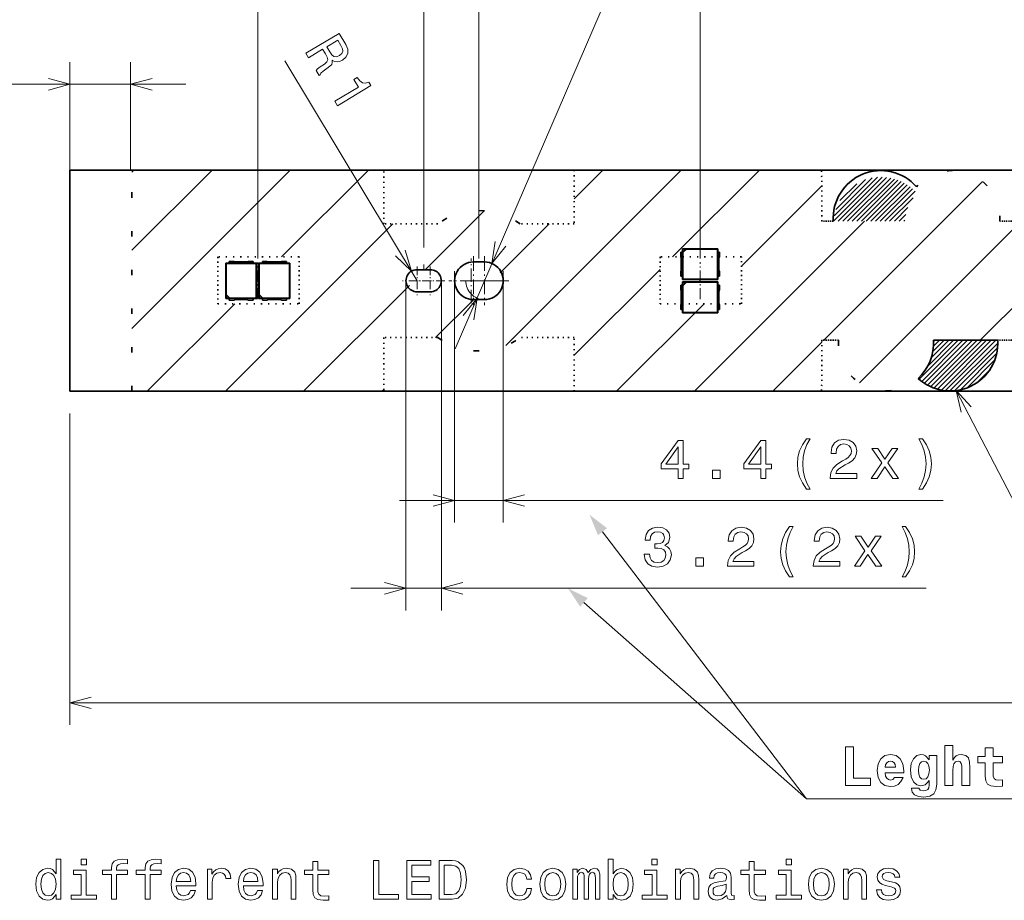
# Model space of a CAD drawing. Extents: x 0 to 420, y 0 to 297.
# Tile 3 of 23: x 59 to 148, y 154 to 233. Entities that reach past the tile are written whole.
import ezdxf

# ---------------------------------------------------------------- set-up
doc = ezdxf.new("R2010")
doc.units = 0
doc.linetypes.add('DASHDOT', pattern=[18.5, 12, -3, 0.5, -3])
doc.linetypes.add('DOT', pattern=[3.5, 0.5, -3])

msp = doc.modelspace()

# ---------------------------------------------------------------- linework, layer by layer
at = {"color": 7, "lineweight": 13}
for p, q in [((80.813995, 211.739853), (80.81356, 257.569885)), ((100.813995, 211.739853), (100.81356, 257.570068)), ((120.813995, 211.739853), (120.813553, 257.570251)), ((98.658066, 203.58876), (118.279076, 249.030518)), ((95.819298, 212.739792), (95.818985, 245.09967)), ((63.814011, 219.739853), (63.814011, 229.507462)), ((69.314011, 219.739853), (69.314011, 229.507462)), ((95.214012, 209.739853), (83.250565, 229.61676)), ((36.160847, 227.507462), (74.314011, 227.507462)), ((92.202179, 219.739853), (69.425842, 219.739853)), ((69.425842, 205.422745), (83.742943, 219.739853)), ((69.425842, 212.49382), (76.671875, 219.739853)), ((69.425842, 219.56488), (69.600807, 219.739853)), ((82.964523, 211.890366), (90.814011, 219.739853)), ((103.235229, 203.876801), (119.098282, 219.739853)), ((131.802185, 219.739853), (109.425842, 219.739853)), ((109.425842, 217.138474), (112.027214, 219.739853)), ((118.319862, 211.890366), (126.16935, 219.739853)), ((132.862946, 215.119736), (136.847122, 219.103912)), ((133.287201, 215.119736), (137.27829, 219.110809)), ((133.711472, 215.119736), (137.674744, 219.083008)), ((135.220215, 200.506454), (154.453613, 219.739853)), ((146.13916, 204.354324), (161.524689, 219.739853)), ((124.546906, 211.046341), (131.812592, 218.312027)), ((132.00267, 204.35997), (146.351761, 218.709061)), ((132.928757, 215.609802), (136.358154, 219.039215)), ((133.08078, 216.186096), (135.780487, 218.885818)), ((133.458771, 216.988358), (134.977661, 218.507233)), ((134.135727, 215.119736), (138.046707, 219.030716)), ((134.559998, 215.119736), (138.382568, 218.942307)), ((134.984253, 215.119736), (138.701828, 218.837296)), ((135.408524, 215.119736), (139.003235, 218.714447)), ((135.832794, 215.119736), (139.281342, 218.568283)), ((136.25705, 215.119736), (139.551895, 218.414581)), ((136.68132, 215.119736), (139.795181, 218.233597)), ((137.105576, 215.119736), (140.034393, 218.048553)), ((137.529846, 215.119736), (140.248535, 217.838425)), ((137.954102, 215.119736), (140.084137, 217.249771)), ((95.956146, 210.739853), (101.281647, 216.065353)), ((138.378372, 215.119736), (139.60936, 216.350723)), ((138.802643, 215.119736), (139.422852, 215.739944)), ((77.885078, 199.739853), (93.022911, 214.877686)), ((102.745087, 210.457718), (107.165047, 214.877686)), ((120.311485, 199.739853), (135.69136, 215.119736)), ((139.226898, 215.119736), (139.337814, 215.230652)), ((95.819313, 210.739792), (95.819313, 211.207642)), ((95.624619, 210.739792), (96.014008, 210.739792)), ((98.614014, 210.616821), (98.614014, 187.870651)), ((103.014008, 210.616821), (103.014008, 187.870651)), ((109.425842, 202.996338), (117.186615, 210.757126)), ((84.956146, 199.739853), (94.521088, 209.304794)), ((94.214012, 209.739853), (94.214012, 179.927338)), ((97.414009, 209.739853), (97.414009, 179.927338)), ((95.614014, 208.739853), (96.01297, 208.739853)), ((70.814011, 199.739853), (78.739471, 207.665314)), ((96.889381, 204.60202), (100.334999, 208.047638)), ((113.240417, 199.739853), (121.165878, 207.665314)), ((127.382553, 199.739853), (131.834656, 204.191956)), ((140.631577, 200.82663), (144.159271, 204.354324)), ((140.866699, 200.637512), (144.583527, 204.354324)), ((141.118484, 200.465012), (145.007797, 204.354324)), ((141.366852, 201.98616), (143.735001, 204.354324)), ((141.382568, 200.304825), (145.432068, 204.354324)), ((141.669403, 200.167404), (145.856323, 204.354324)), ((141.691849, 202.735443), (143.31073, 204.354324)), ((141.839966, 203.307831), (142.886475, 204.354324)), ((141.900482, 203.792603), (142.462219, 204.354324)), ((141.906082, 204.222458), (142.037949, 204.354324)), ((141.964371, 200.038101), (146.280579, 204.354324)), ((142.292709, 199.942184), (146.704849, 204.354324)), ((142.634537, 199.859741), (147.12912, 204.354324)), ((143.003479, 199.804428), (147.553375, 204.354324)), ((143.410858, 199.787537), (147.725281, 204.101959)), ((143.855362, 199.807785), (147.707642, 203.660065)), ((144.358063, 199.886215), (147.631287, 203.159454)), ((144.965912, 200.069794), (147.446777, 202.550659)), ((145.837494, 200.51712), (147.004578, 201.684204)), ((69.425842, 199.739853), (92.202179, 199.739853)), ((92.027214, 199.739853), (92.202179, 199.914825)), ((109.425842, 199.739853), (131.802124, 199.739853)), ((63.814011, 197.739853), (63.814011, 169.570404)), ((93.614014, 189.870651), (142.791809, 189.870651)), ((89.214012, 181.927338), (141.269806, 181.927338)), ((63.814011, 171.570404), (337.814026, 171.570404))]:
    msp.add_line(p, q, dxfattribs=at)
at = {"color": 7, "linetype": 'DOT', "lineweight": 13, "ltscale": 0.1375}
for p, q in [((69.314011, 219.739853), (63.814011, 219.739853)), ((63.814011, 199.739853), (69.314011, 199.739853))]:
    msp.add_line(p, q, dxfattribs=at)
at = {"color": 7, "linetype": 'DOT', "lineweight": 13}
msp.add_line((63.814011, 219.739853), (63.814011, 199.739853), dxfattribs=at)
at = {"color": 7, "lineweight": 35}
for p, q in [((63.814011, 219.739853), (69.425842, 219.739853)), ((63.814011, 219.739853), (63.814011, 199.739853)), ((92.202179, 219.739853), (69.425842, 219.739853)), ((109.425842, 219.739853), (92.202179, 219.739853)), ((131.802185, 219.739853), (109.425842, 219.739853)), ((131.802185, 219.739853), (149.025848, 219.739853)), ((119.227112, 212.329849), (119.064011, 212.329849)), ((119.064011, 212.329849), (119.064011, 211.912811)), ((119.214012, 212.329849), (119.214012, 212.639847)), ((119.214012, 212.639847), (122.414009, 212.639847)), ((119.214012, 212.639847), (119.237595, 212.616272)), ((119.227112, 212.329849), (119.227112, 210.149857)), ((119.237595, 212.616272), (119.531677, 212.616272)), ((119.237595, 212.322189), (119.237595, 212.616272)), ((119.237595, 212.322189), (119.531677, 212.616272)), ((119.248077, 212.282791), (119.237595, 212.322189)), ((119.571068, 212.605789), (119.248077, 212.282791)), ((119.248077, 209.873917), (119.248077, 212.282791)), ((119.531677, 212.616272), (119.571068, 212.605789)), ((119.571068, 212.605789), (122.379944, 212.605789)), ((122.414009, 212.639847), (122.379944, 212.605789)), ((122.379944, 212.605789), (122.379944, 209.873917)), ((122.400909, 210.149857), (122.400909, 212.329849)), ((122.400909, 212.329849), (122.564011, 212.329849)), ((122.414009, 212.639847), (122.414009, 212.329849)), ((122.564011, 212.329849), (122.564011, 211.912811)), ((77.914009, 211.339859), (78.224014, 211.339859)), ((77.914009, 211.339859), (77.948074, 211.305786)), ((77.914009, 208.139847), (77.914009, 211.339859)), ((77.948074, 211.305786), (80.679947, 211.305786)), ((77.948074, 208.496918), (77.948074, 211.305786)), ((78.224014, 211.489853), (78.641045, 211.489853)), ((78.224014, 211.326752), (78.224014, 211.489853)), ((80.404007, 211.326752), (78.224014, 211.326752)), ((78.773331, 211.43985), (79.854691, 211.43985)), ((79.986977, 211.489853), (80.404007, 211.489853)), ((80.404007, 211.489853), (80.404007, 211.326752)), ((80.404007, 211.339859), (80.714012, 211.339859)), ((80.714012, 211.339859), (80.679947, 211.305786)), ((80.679947, 211.305786), (80.679947, 208.17392)), ((80.714012, 211.339859), (80.714012, 208.139847)), ((80.914009, 211.339859), (81.224014, 211.339859)), ((80.914009, 211.339859), (80.948074, 211.305786)), ((80.914009, 208.139847), (80.914009, 211.339859)), ((80.948074, 211.305786), (83.679947, 211.305786)), ((80.948074, 208.496918), (80.948074, 211.305786)), ((81.224014, 211.489853), (81.641045, 211.489853)), ((81.224014, 211.326752), (81.224014, 211.489853)), ((83.404007, 211.326752), (81.224014, 211.326752)), ((81.773331, 211.43985), (82.854691, 211.43985)), ((82.986977, 211.489853), (83.404007, 211.489853)), ((83.404007, 211.489853), (83.404007, 211.326752)), ((83.404007, 211.339859), (83.714012, 211.339859)), ((83.714012, 211.339859), (83.679947, 211.305786)), ((83.679947, 211.305786), (83.679947, 208.17392)), ((83.714012, 211.339859), (83.714012, 208.139847)), ((100.314011, 211.43985), (101.314011, 211.43985)), ((119.114014, 211.780533), (119.114014, 210.699173)), ((122.514008, 211.780533), (122.514008, 210.699173)), ((95.21402, 210.739853), (96.414009, 210.739853)), ((119.064011, 210.566895), (119.064011, 210.149857)), ((119.064011, 210.149857), (119.227112, 210.149857)), ((119.214012, 209.839859), (119.214012, 210.149857)), ((122.564011, 210.149857), (122.400909, 210.149857)), ((122.414009, 210.149857), (122.414009, 209.839859)), ((122.564011, 210.566895), (122.564011, 210.149857)), ((119.227112, 209.329849), (119.064011, 209.329849)), ((119.064011, 209.329849), (119.064011, 208.912811)), ((119.214012, 209.839859), (119.248077, 209.873917)), ((122.414009, 209.839859), (119.214012, 209.839859)), ((119.214012, 209.329849), (119.214012, 209.639847)), ((119.214012, 209.639847), (122.414009, 209.639847)), ((119.214012, 209.639847), (119.237595, 209.616272)), ((119.227112, 209.329849), (119.227112, 207.149857)), ((119.237595, 209.616272), (119.531677, 209.616272)), ((119.237595, 209.322189), (119.237595, 209.616272)), ((119.237595, 209.322189), (119.531677, 209.616272)), ((119.248077, 209.282791), (119.237595, 209.322189)), ((122.379944, 209.873917), (119.248077, 209.873917)), ((119.571068, 209.605789), (119.248077, 209.282791)), ((119.248077, 206.873917), (119.248077, 209.282791)), ((119.531677, 209.616272), (119.571068, 209.605789)), ((119.571068, 209.605789), (122.379944, 209.605789)), ((122.414009, 209.839859), (122.379944, 209.873917)), ((122.414009, 209.639847), (122.379944, 209.605789)), ((122.379944, 209.605789), (122.379944, 206.873917)), ((122.400909, 207.149857), (122.400909, 209.329849)), ((122.400909, 209.329849), (122.564011, 209.329849)), ((122.414009, 209.639847), (122.414009, 209.329849)), ((122.564011, 209.329849), (122.564011, 208.912811)), ((77.937592, 208.45752), (77.948074, 208.496918)), ((77.937592, 208.163437), (77.937592, 208.45752)), ((78.231682, 208.163437), (77.937592, 208.45752)), ((77.948074, 208.496918), (78.271072, 208.17392)), ((80.937592, 208.45752), (80.948074, 208.496918)), ((80.937592, 208.163437), (80.937592, 208.45752)), ((81.231682, 208.163437), (80.937592, 208.45752)), ((80.948074, 208.496918), (81.271072, 208.17392)), ((95.214012, 208.739853), (96.412964, 208.739853)), ((119.114014, 208.780533), (119.114014, 207.699173)), ((122.514008, 208.780533), (122.514008, 207.699173)), ((77.914009, 208.139847), (77.937592, 208.163437)), ((78.224014, 208.139847), (77.914009, 208.139847)), ((78.231682, 208.163437), (77.937592, 208.163437)), ((78.224014, 208.152954), (80.404007, 208.152954)), ((78.224014, 208.152954), (78.224014, 207.989853)), ((78.224014, 207.989853), (78.641045, 207.989853)), ((78.271072, 208.17392), (78.231682, 208.163437)), ((80.679947, 208.17392), (78.271072, 208.17392)), ((78.773331, 208.039856), (79.854691, 208.039856)), ((79.986977, 207.989853), (80.404007, 207.989853)), ((80.404007, 207.989853), (80.404007, 208.152954)), ((80.714012, 208.139847), (80.404007, 208.139847)), ((80.714012, 208.139847), (80.679947, 208.17392)), ((80.914009, 208.139847), (80.937592, 208.163437)), ((81.224014, 208.139847), (80.914009, 208.139847)), ((81.231682, 208.163437), (80.937592, 208.163437)), ((81.224014, 208.152954), (83.404007, 208.152954)), ((81.224014, 208.152954), (81.224014, 207.989853)), ((81.224014, 207.989853), (81.641045, 207.989853)), ((81.271072, 208.17392), (81.231682, 208.163437)), ((83.679947, 208.17392), (81.271072, 208.17392)), ((81.773331, 208.039856), (82.854691, 208.039856)), ((82.986977, 207.989853), (83.404007, 207.989853)), ((83.404007, 207.989853), (83.404007, 208.152954)), ((83.714012, 208.139847), (83.404007, 208.139847)), ((83.714012, 208.139847), (83.679947, 208.17392)), ((100.314026, 208.039856), (101.314011, 208.039856)), ((119.064011, 207.566895), (119.064011, 207.149857)), ((122.564011, 207.566895), (122.564011, 207.149857)), ((119.064011, 207.149857), (119.227112, 207.149857)), ((119.214012, 206.839859), (119.214012, 207.149857)), ((119.214012, 206.839859), (119.248077, 206.873917)), ((122.414009, 206.839859), (119.214012, 206.839859)), ((122.379944, 206.873917), (119.248077, 206.873917)), ((122.414009, 206.839859), (122.379944, 206.873917)), ((122.564011, 207.149857), (122.400909, 207.149857)), ((122.414009, 207.149857), (122.414009, 206.839859)), ((141.904968, 204.354324), (147.725739, 204.354324)), ((63.814011, 199.739853), (69.425842, 199.739853)), ((69.425842, 199.739853), (92.202179, 199.739853)), ((109.425842, 199.739853), (92.202179, 199.739853)), ((109.425842, 199.739853), (131.802185, 199.739853)), ((131.802185, 199.739853), (149.025848, 199.739853))]:
    msp.add_line(p, q, dxfattribs=at)
at = {"color": 7, "linetype": 'DOT', "lineweight": 35}
msp.add_line((69.425842, 199.739853), (69.425842, 219.739853), dxfattribs=at)
at = {"color": 7, "linetype": 'DOT', "lineweight": 35, "ltscale": 0.121554}
for p, q in [((92.202179, 214.877686), (92.202179, 219.739853)), ((109.425842, 219.739853), (109.425842, 214.877686)), ((92.202179, 204.60202), (92.202179, 199.739853)), ((109.425842, 199.739853), (109.425842, 204.60202))]:
    msp.add_line(p, q, dxfattribs=at)
at = {"color": 7, "linetype": 'DOT', "lineweight": 35, "ltscale": 0.115506}
for p, q in [((131.835876, 215.119736), (131.802124, 219.739853)), ((131.835876, 204.35997), (131.802124, 199.739853))]:
    msp.add_line(p, q, dxfattribs=at)
at = {"color": 7, "linetype": 'DOT', "lineweight": 35, "ltscale": 0.122005}
for p, q in [((97.082367, 214.877686), (92.202179, 214.877686)), ((109.425842, 214.877686), (104.545654, 214.877686)), ((97.082367, 204.60202), (92.202179, 204.60202)), ((109.425842, 204.60202), (104.545654, 204.60202))]:
    msp.add_line(p, q, dxfattribs=at)
at = {"color": 7, "linetype": 'DOT', "lineweight": 35, "ltscale": 0.025561}
msp.add_line((132.858307, 215.119736), (131.835876, 215.119736), dxfattribs=at)
at = {"color": 7, "linetype": 'DOT', "lineweight": 35, "ltscale": 0.027179}
msp.add_line((148.992126, 215.125381), (147.904968, 215.125381), dxfattribs=at)
at = {"color": 7, "linetype": 'DASHDOT', "lineweight": 13, "ltscale": 0.1105}
for p, q in [((100.314011, 211.94986), (100.314011, 207.529846)), ((101.314011, 211.94986), (101.314011, 207.529846)), ((102.52401, 209.739853), (98.104012, 209.739853)), ((103.52401, 209.739853), (99.104012, 209.739853))]:
    msp.add_line(p, q, dxfattribs=at)
at = {"color": 7, "linetype": 'DOT', "lineweight": 35, "ltscale": 0.184007}
for p, q in [((84.546906, 211.890366), (77.186623, 211.890366)), ((124.546906, 211.890366), (117.186615, 211.890366)), ((77.186623, 207.665314), (84.546906, 207.665314)), ((117.186615, 207.665314), (124.546906, 207.665314))]:
    msp.add_line(p, q, dxfattribs=at)
at = {"color": 7, "linetype": 'DOT', "lineweight": 35, "ltscale": 0.105626}
for p, q in [((77.186623, 211.890366), (77.186623, 207.665314)), ((84.546906, 207.665314), (84.546906, 211.890366)), ((117.186615, 211.890366), (117.186615, 207.665314)), ((124.546906, 207.665314), (124.546906, 211.890366))]:
    msp.add_line(p, q, dxfattribs=at)
at = {"color": 7, "linetype": 'DASHDOT', "lineweight": 13, "ltscale": 0.084}
for p, q in [((80.814011, 208.05986), (80.814011, 211.419846)), ((120.814011, 208.05986), (120.814011, 211.419846))]:
    msp.add_line(p, q, dxfattribs=at)
at = {"color": 7, "linetype": 'DASHDOT', "lineweight": 13, "ltscale": 0.065}
for p, q in [((95.214012, 211.039856), (95.214012, 208.43985)), ((96.414009, 211.039856), (96.414009, 208.43985)), ((96.514008, 209.739853), (93.914009, 209.739853)), ((97.714012, 209.739853), (95.114014, 209.739853))]:
    msp.add_line(p, q, dxfattribs=at)
at = {"color": 7, "linetype": 'DASHDOT', "lineweight": 13, "ltscale": 0.1008}
msp.add_line((100.114014, 207.723846), (100.114014, 211.755859), dxfattribs=at)
at = {"color": 7, "linetype": 'DASHDOT', "lineweight": 13, "ltscale": 0.01}
for p, q in [((80.614014, 209.739853), (81.014008, 209.739853)), ((120.814011, 209.539856), (120.814011, 209.93985))]:
    msp.add_line(p, q, dxfattribs=at)
at = {"color": 7, "linetype": 'DOT', "lineweight": 35, "ltscale": 0.03718}
msp.add_line((133.323059, 204.35997), (131.835876, 204.35997), dxfattribs=at)
at = {"color": 7, "linetype": 'DOT', "lineweight": 35, "ltscale": 0.03166}
msp.add_line((148.992126, 204.354324), (147.725739, 204.354324), dxfattribs=at)
at = {"color": 7, "lineweight": 13}
for points in [[(85.166985, 230.311081), (85.408844, 229.909225), (86.674881, 230.671234), (86.921951, 230.260742), (87.091034, 229.95047), (87.144974, 229.723938), (87.064796, 229.534409), (86.835869, 229.337769), (86.459984, 229.082092), (86.22065, 228.90274), (86.100624, 228.759857), (86.373695, 228.306152), (86.455795, 228.355576), (86.516968, 228.527771), (86.720848, 228.697571), (87.186592, 229.019104), (87.501022, 229.308411), (87.553551, 229.475403), (87.542023, 229.680374), (87.754074, 229.572556), (87.978127, 229.542587), (88.215057, 229.579254), (88.459671, 229.691162), (88.786224, 229.970108), (88.954414, 230.306793), (88.946968, 230.690796), (88.769081, 231.113495), (88.165726, 232.115952)], [(88.334183, 231.004776), (88.466896, 230.725586), (88.496628, 230.490387), (88.415611, 230.282684), (88.20137, 230.100769), (87.924744, 229.993134), (87.703293, 230.018784), (87.505882, 230.170731), (87.320435, 230.429947), (87.042168, 230.892288), (88.040306, 231.493042)], [(87.78141, 225.967285), (88.018066, 225.574081), (91.038414, 227.391953), (90.861572, 227.685776), (90.551178, 227.604919), (90.280396, 227.653839), (90.033653, 227.829071), (89.801437, 228.136658), (89.494644, 227.952026), (89.915955, 227.252029)], [(118.835037, 191.870651), (119.288925, 191.870651), (119.288925, 192.738083), (119.788208, 192.738083), (119.788208, 193.141541), (119.288925, 193.141541), (119.288925, 195.294998), (118.829987, 195.294998), (117.296852, 193.181885), (117.296852, 192.738083), (118.835037, 192.738083)], [(126.307083, 191.870651), (126.760971, 191.870651), (126.760971, 192.738083), (127.260254, 192.738083), (127.260254, 193.141541), (126.760971, 193.141541), (126.760971, 195.294998), (126.302032, 195.294998), (124.768898, 193.181885), (124.768898, 192.738083), (126.307083, 192.738083)], [(130.433884, 190.897308), (130.751617, 190.897308), (130.464142, 191.431885), (130.262421, 191.991684), (130.136337, 192.581741), (130.095993, 193.176849), (130.136337, 193.771942), (130.262421, 194.356964), (130.464142, 194.921799), (130.751617, 195.45639), (130.433884, 195.45639), (130.065735, 194.901627), (129.808533, 194.351913), (129.657227, 193.776993), (129.611847, 193.176849), (129.657227, 192.571655), (129.808533, 192.00177), (130.065735, 191.452057)], [(132.571198, 191.870651), (134.976822, 191.870651), (134.976822, 192.304367), (133.075531, 192.304367), (133.181427, 192.541397), (133.362991, 192.738083), (133.922791, 193.096161), (134.220337, 193.247452), (134.553192, 193.46431), (134.790222, 193.716476), (134.926392, 194.014023), (134.976822, 194.351913), (134.891083, 194.775543), (134.654053, 195.108398), (134.290955, 195.320221), (133.82193, 195.395874), (133.337769, 195.310135), (132.96962, 195.073105), (132.73259, 194.694855), (132.651901, 194.195587), (132.651901, 194.124969), (133.11084, 194.124969), (133.11084, 194.165314), (133.156219, 194.508255), (133.292389, 194.760422), (133.509247, 194.921799), (133.796707, 194.97728), (134.089218, 194.926849), (134.306076, 194.800766), (134.447281, 194.60408), (134.497711, 194.356964), (134.462418, 194.124969), (134.366592, 193.928284), (134.205215, 193.756821), (133.983307, 193.60553), (133.68576, 193.444138), (133.191528, 193.131454), (132.843536, 192.798599), (132.636765, 192.395142), (132.571198, 191.885773)], [(140.91069, 190.897308), (141.273804, 191.452057), (141.531006, 192.00177), (141.682297, 192.571655), (141.732727, 193.176849), (141.682297, 193.776993), (141.531006, 194.351913), (141.273804, 194.901627), (140.91069, 195.45639), (140.592957, 195.45639), (140.875381, 194.921799), (141.077118, 194.356964), (141.198151, 193.771942), (141.24353, 193.176849), (141.198151, 192.581741), (141.077118, 191.991684), (140.870331, 191.431885), (140.592957, 190.897308)], [(117.720482, 193.141541), (118.835037, 194.709991), (118.835037, 193.141541)], [(125.192528, 193.141541), (126.307083, 194.709991), (126.307083, 193.141541)], [(136.816589, 191.870651), (137.512558, 192.924683), (138.228699, 191.870651), (138.763275, 191.870651), (137.794983, 193.267624), (138.707809, 194.578857), (138.19339, 194.578857), (137.53273, 193.595428), (136.87207, 194.578857), (136.347565, 194.578857), (137.24527, 193.262589), (136.29715, 191.870651)], [(121.945694, 191.870651), (122.641663, 191.870651), (122.641663, 192.622086), (121.945694, 192.622086)], [(115.764771, 185.026749), (115.764771, 184.991455), (115.845459, 184.507294), (116.082489, 184.144196), (116.455688, 183.912201), (116.949928, 183.826462), (117.474426, 183.912201), (117.867798, 184.134094), (118.119957, 184.487122), (118.210739, 184.941025), (118.170387, 185.238571), (118.059433, 185.480652), (117.877884, 185.667236), (117.635803, 185.803406), (117.963615, 186.075745), (118.079605, 186.50946), (118.003967, 186.902832), (117.787102, 187.200378), (117.434082, 187.386978), (116.949928, 187.452545), (116.496033, 187.371857), (116.148056, 187.149948), (115.921112, 186.796921), (115.845459, 186.327911), (115.845459, 186.292603), (116.294312, 186.292603), (116.334656, 186.615372), (116.465775, 186.847351), (116.677597, 186.988571), (116.975143, 187.039001), (117.237396, 186.998657), (117.429031, 186.892746), (117.545029, 186.721283), (117.590416, 186.489288), (117.545029, 186.242172), (117.423996, 186.075745), (117.212173, 185.974884), (116.924713, 185.944626), (116.728027, 185.949661), (116.728027, 185.551254), (116.975143, 185.56134), (117.292862, 185.515945), (117.5299, 185.394913), (117.671112, 185.198227), (117.721542, 184.941025), (117.666061, 184.648514), (117.519814, 184.431656), (117.287827, 184.295486), (116.980186, 184.250092), (116.66246, 184.300537), (116.430473, 184.451828), (116.284225, 184.693909), (116.228745, 185.026749)], [(123.277161, 183.927338), (125.682785, 183.927338), (125.682785, 184.361053), (123.781479, 184.361053), (123.88739, 184.598083), (124.068947, 184.794769), (124.628746, 185.152832), (124.9263, 185.304138), (125.259148, 185.520996), (125.496185, 185.773148), (125.632347, 186.070709), (125.682785, 186.4086), (125.597046, 186.83223), (125.360016, 187.165085), (124.996902, 187.376892), (124.527878, 187.452545), (124.043732, 187.366806), (123.675575, 187.129776), (123.438545, 186.751541), (123.357849, 186.252258), (123.357849, 186.181656), (123.816788, 186.181656), (123.816788, 186.222), (123.862175, 186.564941), (123.998337, 186.817108), (124.215202, 186.978485), (124.50267, 187.033966), (124.795174, 186.983521), (125.012032, 186.857452), (125.153244, 186.660767), (125.203674, 186.413635), (125.168365, 186.181656), (125.072548, 185.98497), (124.911163, 185.813492), (124.689262, 185.662201), (124.391708, 185.500824), (123.897476, 185.188141), (123.5495, 184.855286), (123.342728, 184.451828), (123.277161, 183.942459)], [(128.91188, 182.953979), (129.229614, 182.953979), (128.942139, 183.488571), (128.740417, 184.04837), (128.614334, 184.638428), (128.57399, 185.233521), (128.614334, 185.828629), (128.740417, 186.413635), (128.942139, 186.978485), (129.229614, 187.513062), (128.91188, 187.513062), (128.543732, 186.958313), (128.28653, 186.4086), (128.135223, 185.833664), (128.089844, 185.233521), (128.135223, 184.628342), (128.28653, 184.058456), (128.543732, 183.508743)], [(131.04921, 183.927338), (133.454834, 183.927338), (133.454834, 184.361053), (131.553528, 184.361053), (131.659439, 184.598083), (131.840988, 184.794769), (132.400787, 185.152832), (132.698334, 185.304138), (133.031189, 185.520996), (133.268219, 185.773148), (133.404388, 186.070709), (133.454834, 186.4086), (133.369095, 186.83223), (133.13205, 187.165085), (132.768951, 187.376892), (132.299927, 187.452545), (131.815781, 187.366806), (131.447617, 187.129776), (131.210587, 186.751541), (131.129898, 186.252258), (131.129898, 186.181656), (131.588837, 186.181656), (131.588837, 186.222), (131.634216, 186.564941), (131.770386, 186.817108), (131.987244, 186.978485), (132.274719, 187.033966), (132.567215, 186.983521), (132.784073, 186.857452), (132.925293, 186.660767), (132.975723, 186.413635), (132.940414, 186.181656), (132.844589, 185.98497), (132.683212, 185.813492), (132.461304, 185.662201), (132.163757, 185.500824), (131.669525, 185.188141), (131.321533, 184.855286), (131.114777, 184.451828), (131.04921, 183.942459)], [(139.388687, 182.953979), (139.751801, 183.508743), (140.009003, 184.058456), (140.160309, 184.628342), (140.210724, 185.233521), (140.160309, 185.833664), (140.009003, 186.4086), (139.751801, 186.958313), (139.388687, 187.513062), (139.070969, 187.513062), (139.353394, 186.978485), (139.555115, 186.413635), (139.676147, 185.828629), (139.721542, 185.233521), (139.676147, 184.638428), (139.555115, 184.04837), (139.348343, 183.488571), (139.070969, 182.953979)], [(135.294586, 183.927338), (135.990555, 184.981369), (136.706696, 183.927338), (137.241272, 183.927338), (136.27298, 185.32431), (137.185806, 186.635544), (136.671387, 186.635544), (136.010742, 185.652115), (135.350067, 186.635544), (134.825577, 186.635544), (135.723267, 185.31926), (134.775146, 183.927338)], [(120.423706, 183.927338), (121.119667, 183.927338), (121.119667, 184.678772), (120.423706, 184.678772)], [(136.207458, 164.087341), (136.207458, 164.753052), (134.694489, 164.753052), (134.694489, 167.587341), (133.958176, 167.587341), (133.958176, 164.087341)], [(142.955292, 167.708374), (142.955292, 164.087341), (143.676483, 164.087341), (143.676483, 165.433884), (143.696655, 165.802032), (143.772308, 166.064285), (143.918549, 166.220627), (144.145508, 166.276108), (144.332092, 166.225677), (144.432968, 166.094543), (144.468262, 165.877686), (144.478348, 165.595261), (144.478348, 164.087341), (145.199539, 164.087341), (145.199539, 165.73143), (145.174316, 166.215576), (145.073456, 166.57869), (144.841461, 166.805634), (144.427917, 166.886337), (144.185852, 166.856079), (143.984116, 166.765289), (143.817688, 166.608948), (143.676483, 166.382004), (143.676483, 167.708374)], [(148.169998, 166.704773), (147.307602, 166.704773), (147.307602, 167.496567), (146.596512, 167.496567), (146.596512, 166.704773), (145.920715, 166.704773), (145.920715, 166.139938), (146.596512, 166.139938), (146.596512, 164.934601), (146.641891, 164.500885), (146.803284, 164.208374), (147.110916, 164.046997), (147.595062, 163.991516), (148.169998, 164.016739), (148.169998, 164.59166), (147.837143, 164.571487), (147.564804, 164.611832), (147.403427, 164.73288), (147.327774, 164.929565), (147.307602, 165.191803), (147.307602, 166.139938), (148.169998, 166.139938)], [(138.406311, 164.813568), (138.255005, 164.64209), (138.038147, 164.581573), (137.846512, 164.621918), (137.695206, 164.742966), (137.584259, 164.944687), (137.533829, 165.222061), (139.223312, 165.222061), (139.228348, 165.403625), (139.147659, 166.044113), (138.910629, 166.513138), (138.532394, 166.795547), (138.017975, 166.891373), (137.528778, 166.790512), (137.150543, 166.508087), (136.908463, 166.049164), (136.827774, 165.44397), (136.908463, 164.82869), (137.150543, 164.369766), (137.518707, 164.087341), (138.002853, 163.991516), (138.406311, 164.041946), (138.72908, 164.188202), (138.976196, 164.440369), (139.162796, 164.813568)], [(141.512939, 164.117599), (141.482681, 163.890656), (141.391891, 163.724228), (141.230515, 163.628403), (140.988434, 163.593109), (140.700974, 163.658661), (140.605148, 163.840225), (139.929367, 163.840225), (139.929367, 163.830139), (139.999969, 163.497284), (140.211777, 163.250168), (140.564804, 163.098862), (141.054001, 163.043396), (141.588577, 163.119049), (141.946655, 163.330856), (142.143341, 163.69902), (142.208908, 164.208374), (142.208908, 166.800598), (141.512939, 166.800598), (141.512939, 166.402176), (141.195206, 166.77034), (141.008606, 166.861115), (140.786713, 166.891373), (140.403427, 166.790512), (140.10083, 166.513138), (139.904144, 166.074371), (139.833542, 165.499451), (139.904144, 164.884171), (140.10083, 164.430283), (140.403427, 164.147858), (140.786713, 164.052032), (141.180084, 164.162994), (141.341461, 164.319336), (141.512939, 164.551315)], [(138.487, 165.741516), (137.548965, 165.741516), (137.58931, 165.973511), (137.695206, 166.150024), (137.841461, 166.260971), (138.017975, 166.301315), (138.204575, 166.260971), (138.35083, 166.15506), (138.441605, 165.978546)], [(141.043915, 164.652176), (140.847229, 164.702621), (140.690887, 164.853912), (140.590027, 165.101028), (140.554718, 165.44397), (140.590027, 165.807083), (140.685852, 166.069336), (140.842194, 166.230713), (141.043915, 166.286194), (141.245651, 166.230713), (141.407028, 166.074371), (141.502853, 165.827255), (141.543198, 165.499451), (141.507889, 165.131287), (141.407028, 164.869049), (141.250687, 164.702621)], [(62.569214, 154.22113), (62.569214, 153.802536), (63.01302, 153.802536), (63.01302, 157.423569), (62.574257, 157.423569), (62.574257, 156.097198), (62.236362, 156.480484), (62.029587, 156.571274), (61.792557, 156.606567), (61.363884, 156.505707), (61.031029, 156.223282), (60.814171, 155.769394), (60.738522, 155.159164), (60.814171, 154.548935), (61.031029, 154.089996), (61.363884, 153.802536), (61.792557, 153.706711), (62.029587, 153.74202), (62.241405, 153.832794)], [(65.312729, 157.423569), (64.843704, 157.423569), (64.843704, 156.91925), (65.312729, 156.91925)], [(67.59227, 156.041733), (67.59227, 153.802536), (68.036072, 153.802536), (68.036072, 156.041733), (69.044716, 156.041733), (69.044716, 156.419968), (68.036072, 156.419968), (68.036072, 156.586395), (68.071373, 156.788132), (68.187363, 156.924301), (68.384048, 157.00499), (68.666473, 157.035248), (69.044716, 157.015076), (69.044716, 157.398361), (68.565613, 157.423569), (68.131897, 157.378189), (67.8293, 157.24202), (67.647743, 157.00499), (67.59227, 156.667084), (67.59227, 156.419968), (66.780304, 156.419968), (66.780304, 156.041733)], [(70.628288, 156.041733), (70.628288, 153.802536), (71.072098, 153.802536), (71.072098, 156.041733), (72.080734, 156.041733), (72.080734, 156.419968), (71.072098, 156.419968), (71.072098, 156.586395), (71.107391, 156.788132), (71.223389, 156.924301), (71.420074, 157.00499), (71.702499, 157.035248), (72.080734, 157.015076), (72.080734, 157.398361), (71.601631, 157.423569), (71.167915, 157.378189), (70.865326, 157.24202), (70.683762, 157.00499), (70.628288, 156.667084), (70.628288, 156.419968), (69.81633, 156.419968), (69.81633, 156.041733)], [(85.788239, 156.041733), (85.788239, 154.685104), (85.818497, 154.246338), (85.959702, 153.943741), (86.242126, 153.767227), (86.721222, 153.706711), (87.245728, 153.731934), (87.245728, 154.115219), (86.862442, 154.084961), (86.51445, 154.125305), (86.32785, 154.251389), (86.247162, 154.463196), (86.23204, 154.760742), (86.23204, 156.041733), (87.245728, 156.041733), (87.245728, 156.419968), (86.23204, 156.419968), (86.23204, 157.211761), (85.788239, 157.211761), (85.788239, 156.419968), (85.021667, 156.419968), (85.021667, 156.041733)], [(91.285355, 153.802536), (93.534637, 153.802536), (93.534637, 154.226166), (91.749329, 154.226166), (91.749329, 157.302536), (91.285355, 157.302536)], [(94.286072, 153.802536), (96.505096, 153.802536), (96.505096, 154.226166), (94.750061, 154.226166), (94.750061, 155.411331), (96.313461, 155.411331), (96.313461, 155.82991), (94.750061, 155.82991), (94.750061, 156.878906), (96.464752, 156.878906), (96.464752, 157.302536), (94.286072, 157.302536)], [(98.376144, 157.302536), (97.211151, 157.302536), (97.211151, 153.802536), (98.376144, 153.802536), (98.925858, 153.913483), (99.334351, 154.251389), (99.586517, 154.801102), (99.677292, 155.552536), (99.596603, 156.319107), (99.495743, 156.621704), (99.354523, 156.86377), (98.94603, 157.191589), (98.678726, 157.272278)], [(98.340836, 156.883942), (98.724121, 156.808304), (98.986374, 156.576309), (99.142715, 156.162766), (99.193146, 155.552536), (99.137665, 154.962479), (98.981323, 154.548935), (98.714035, 154.301819), (98.340836, 154.22113), (97.680176, 154.22113), (97.680176, 156.883942)], [(112.935959, 154.22113), (113.263763, 153.832794), (113.712616, 153.706711), (114.136246, 153.802536), (114.474136, 154.089996), (114.685959, 154.548935), (114.766647, 155.159164), (114.685959, 155.769394), (114.469086, 156.223282), (114.136246, 156.505707), (113.712616, 156.606567), (113.268799, 156.475449), (113.08725, 156.314056), (112.935959, 156.097198), (112.935959, 157.423569), (112.492142, 157.423569), (112.492142, 153.802536), (112.935959, 153.802536)], [(116.925156, 157.423569), (116.456131, 157.423569), (116.456131, 156.91925), (116.925156, 156.91925)], [(125.256577, 156.041733), (125.256577, 154.685104), (125.286835, 154.246338), (125.42804, 153.943741), (125.710464, 153.767227), (126.18956, 153.706711), (126.714066, 153.731934), (126.714066, 154.115219), (126.33078, 154.084961), (125.982788, 154.125305), (125.796188, 154.251389), (125.7155, 154.463196), (125.700378, 154.760742), (125.700378, 156.041733), (126.714066, 156.041733), (126.714066, 156.419968), (125.700378, 156.419968), (125.700378, 157.211761), (125.256577, 157.211761), (125.256577, 156.419968), (124.490005, 156.419968), (124.490005, 156.041733)], [(129.06926, 157.423569), (128.600235, 157.423569), (128.600235, 156.91925), (129.06926, 156.91925)], [(61.868206, 156.20816), (62.160713, 156.137543), (62.382614, 155.940857), (62.513737, 155.613052), (62.564171, 155.159164), (62.513737, 154.700226), (62.382614, 154.372421), (62.160713, 154.170685), (61.868206, 154.105133), (61.590828, 154.170685), (61.379013, 154.372421), (61.237801, 154.705276), (61.192413, 155.159164), (61.237801, 155.608017), (61.379013, 155.935822), (61.590828, 156.137543)], [(65.2976, 154.175735), (65.2976, 156.419968), (64.157829, 156.419968), (64.157829, 156.041733), (64.85379, 156.041733), (64.85379, 154.175735), (63.946014, 154.175735), (63.946014, 153.802536), (66.215469, 153.802536), (66.215469, 154.175735)], [(73.437363, 155.028046), (75.212585, 155.028046), (75.217621, 155.234818), (75.136932, 155.814789), (74.915031, 156.248505), (74.562004, 156.510742), (74.092987, 156.606567), (73.634048, 156.505707), (73.281021, 156.223282), (73.054077, 155.764359), (72.973389, 155.159164), (73.049042, 154.538849), (73.275986, 154.084961), (73.623962, 153.802536), (74.07785, 153.706711), (74.471222, 153.772278), (74.793991, 153.943741), (75.031021, 154.21608), (75.167191, 154.579193), (74.728432, 154.579193), (74.63765, 154.377457), (74.506531, 154.226166), (74.133331, 154.105133), (73.845871, 154.160599), (73.629013, 154.337112), (73.487793, 154.624588), (73.437363, 155.012909)], [(73.437363, 155.401245), (73.492844, 155.749222), (73.629013, 156.006424), (73.835785, 156.162766), (74.108116, 156.218246), (74.375412, 156.162766), (74.582184, 156.006424), (74.70826, 155.749222), (74.753647, 155.401245)], [(76.251488, 153.802536), (76.69529, 153.802536), (76.69529, 155.3508), (76.740677, 155.723999), (76.876846, 155.991302), (77.098747, 156.152679), (77.396301, 156.20816), (77.618202, 156.172852), (77.784622, 156.071991), (77.88549, 155.900513), (77.920792, 155.668533), (78.369644, 155.668533), (78.309128, 156.077026), (78.1427, 156.369537), (77.865318, 156.546051), (77.487076, 156.606567), (77.229874, 156.566223), (77.007965, 156.465363), (76.811279, 156.293884), (76.654945, 156.061905), (76.654945, 156.510742), (76.251488, 156.510742)], [(79.509415, 155.028046), (81.284622, 155.028046), (81.289673, 155.234818), (81.208984, 155.814789), (80.987076, 156.248505), (80.634048, 156.510742), (80.165024, 156.606567), (79.7061, 156.505707), (79.353073, 156.223282), (79.126129, 155.764359), (79.045441, 155.159164), (79.121078, 154.538849), (79.348022, 154.084961), (79.696014, 153.802536), (80.149902, 153.706711), (80.543274, 153.772278), (80.866043, 153.943741), (81.103073, 154.21608), (81.239243, 154.579193), (80.800476, 154.579193), (80.709702, 154.377457), (80.578568, 154.226166), (80.205383, 154.105133), (79.917908, 154.160599), (79.70105, 154.337112), (79.559845, 154.624588), (79.509415, 155.012909)], [(79.509415, 155.401245), (79.56488, 155.749222), (79.70105, 156.006424), (79.907822, 156.162766), (80.180161, 156.218246), (80.447449, 156.162766), (80.654221, 156.006424), (80.780304, 155.749222), (80.825699, 155.401245)], [(82.157104, 153.802536), (82.600906, 153.802536), (82.600906, 155.365936), (82.646301, 155.723999), (82.792557, 155.986252), (83.019501, 156.147644), (83.322083, 156.20816), (83.564163, 156.15773), (83.715454, 156.021561), (83.791107, 155.794617), (83.81633, 155.49202), (83.81633, 153.802536), (84.260132, 153.802536), (84.260132, 155.582794), (84.23996, 155.940857), (84.149185, 156.238419), (83.851624, 156.510742), (83.38765, 156.606567), (83.130447, 156.571274), (82.913589, 156.475449), (82.72699, 156.314056), (82.580734, 156.097198), (82.580734, 156.510742), (82.157104, 156.510742)], [(105.134064, 155.613052), (105.57283, 155.613052), (105.482056, 156.01651), (105.265198, 156.334244), (104.927292, 156.53093), (104.488541, 156.606567), (104.004395, 156.505707), (103.63623, 156.223282), (103.404236, 155.764359), (103.323547, 155.149078), (103.3992, 154.538849), (103.626144, 154.084961), (103.984207, 153.802536), (104.473404, 153.706711), (104.90712, 153.782364), (105.245026, 153.994171), (105.477005, 154.327026), (105.577881, 154.770828), (105.154236, 154.770828), (105.078598, 154.488419), (104.937378, 154.276596), (104.735657, 154.145477), (104.488541, 154.105133), (104.180893, 154.170685), (103.959, 154.372421), (103.82283, 154.700226), (103.777435, 155.164215), (103.82283, 155.618103), (103.964035, 155.945908), (104.190979, 156.147644), (104.488541, 156.218246), (104.750778, 156.172852), (104.947464, 156.056854), (105.078598, 155.865219)], [(106.314194, 155.154114), (106.394882, 154.538849), (106.626862, 154.084961), (106.995026, 153.802536), (107.489258, 153.706711), (107.978455, 153.802536), (108.346603, 154.07991), (108.578598, 154.533798), (108.664337, 155.154114), (108.578598, 155.769394), (108.346603, 156.228333), (107.978455, 156.505707), (107.489258, 156.606567), (106.995026, 156.505707), (106.626862, 156.223282), (106.394882, 155.769394)], [(106.768082, 155.159164), (106.813461, 155.613052), (106.954681, 155.940857), (107.181625, 156.142593), (107.489258, 156.213196), (107.791855, 156.142593), (108.018799, 155.945908), (108.160004, 155.613052), (108.210449, 155.159164), (108.160004, 154.700226), (108.018799, 154.367371), (107.791855, 154.165649), (107.489258, 154.100082), (107.181625, 154.165649), (106.954681, 154.367371), (106.813461, 154.700226)], [(109.304825, 153.802536), (109.713333, 153.802536), (109.713333, 155.613052), (109.738541, 155.885391), (109.814194, 156.082077), (109.930191, 156.198074), (110.081482, 156.243454), (110.202515, 156.20311), (110.283218, 156.102249), (110.323563, 155.930771), (110.338684, 155.703827), (110.338684, 153.802536), (110.72197, 153.802536), (110.72197, 155.613052), (110.747192, 155.880341), (110.82283, 156.077026), (110.943878, 156.198074), (111.095169, 156.243454), (111.216202, 156.20311), (111.296906, 156.102249), (111.347336, 155.703827), (111.347336, 153.802536), (111.755829, 153.802536), (111.755829, 155.673569), (111.730621, 156.061905), (111.649933, 156.359451), (111.488541, 156.541016), (111.226288, 156.606567), (110.918655, 156.505707), (110.681625, 156.213196), (110.495026, 156.500656), (110.182343, 156.606567), (109.894882, 156.505707), (109.698196, 156.223282), (109.698196, 156.510742), (109.304825, 156.510742)], [(114.312759, 155.159164), (114.262314, 154.705276), (114.12616, 154.372421), (113.909302, 154.170685), (113.636963, 154.105133), (113.339417, 154.170685), (113.122559, 154.372421), (112.986389, 154.700226), (112.940994, 155.159164), (112.986389, 155.613052), (113.122559, 155.940857), (113.339417, 156.137543), (113.636963, 156.20816), (113.909302, 156.137543), (114.12616, 155.935822), (114.262314, 155.608017)], [(116.910019, 154.175735), (116.910019, 156.419968), (115.770248, 156.419968), (115.770248, 156.041733), (116.466217, 156.041733), (116.466217, 154.175735), (115.558426, 154.175735), (115.558426, 153.802536), (117.827881, 153.802536), (117.827881, 154.175735)], [(118.589417, 153.802536), (119.033218, 153.802536), (119.033218, 155.365936), (119.078613, 155.723999), (119.224869, 155.986252), (119.451813, 156.147644), (119.754395, 156.20816), (119.996475, 156.15773), (120.147766, 156.021561), (120.223419, 155.794617), (120.248642, 155.49202), (120.248642, 153.802536), (120.692444, 153.802536), (120.692444, 155.582794), (120.672272, 155.940857), (120.581497, 156.238419), (120.283936, 156.510742), (119.819962, 156.606567), (119.562759, 156.571274), (119.345901, 156.475449), (119.159302, 156.314056), (119.013046, 156.097198), (119.013046, 156.510742), (118.589417, 156.510742)], [(123.234238, 154.155563), (123.234238, 154.140427), (123.259445, 153.968964), (123.335098, 153.847931), (123.652817, 153.752106), (123.899933, 153.79245), (123.899933, 154.135391), (123.794037, 154.120255), (123.652817, 154.185822), (123.627609, 154.387558), (123.627609, 155.789566), (123.567078, 156.147644), (123.390579, 156.399796), (123.082932, 156.551102), (122.649216, 156.606567), (122.225586, 156.546051), (121.912903, 156.374588), (121.716217, 156.107285), (121.650665, 155.754272), (121.650665, 155.723999), (122.049072, 155.723999), (122.084381, 155.935822), (122.195328, 156.087112), (122.376877, 156.177902), (122.634094, 156.213196), (122.88121, 156.187988), (123.057724, 156.112335), (123.16362, 155.981216), (123.198929, 155.799652), (123.178757, 155.587845), (123.098068, 155.481934), (122.896332, 155.431503), (122.518097, 155.391159), (122.084381, 155.300369), (121.776733, 155.138992), (121.595184, 154.886826), (121.539703, 154.513626), (121.590134, 154.180771), (121.746475, 153.933655), (121.998642, 153.777313), (122.346619, 153.721848), (122.815643, 153.827759)], [(129.054123, 154.175735), (129.054123, 156.419968), (127.914352, 156.419968), (127.914352, 156.041733), (128.610321, 156.041733), (128.610321, 154.175735), (127.70253, 154.175735), (127.70253, 153.802536), (129.971985, 153.802536), (129.971985, 154.175735)], [(130.602402, 155.154114), (130.68309, 154.538849), (130.91507, 154.084961), (131.283234, 153.802536), (131.777466, 153.706711), (132.266663, 153.802536), (132.634811, 154.07991), (132.866806, 154.533798), (132.952545, 155.154114), (132.866806, 155.769394), (132.634811, 156.228333), (132.266663, 156.505707), (131.777466, 156.606567), (131.283234, 156.505707), (130.91507, 156.223282), (130.68309, 155.769394)], [(131.05629, 155.159164), (131.101669, 155.613052), (131.242889, 155.940857), (131.469833, 156.142593), (131.777466, 156.213196), (132.080063, 156.142593), (132.307007, 155.945908), (132.448212, 155.613052), (132.498657, 155.159164), (132.448212, 154.700226), (132.307007, 154.367371), (132.080063, 154.165649), (131.777466, 154.100082), (131.469833, 154.165649), (131.242889, 154.367371), (131.101669, 154.700226)], [(133.769547, 153.802536), (134.213348, 153.802536), (134.213348, 155.365936), (134.258743, 155.723999), (134.404999, 155.986252), (134.631943, 156.147644), (134.934525, 156.20816), (135.176605, 156.15773), (135.327896, 156.021561), (135.403549, 155.794617), (135.428772, 155.49202), (135.428772, 153.802536), (135.872574, 153.802536), (135.872574, 155.582794), (135.852402, 155.940857), (135.761627, 156.238419), (135.464066, 156.510742), (135.000092, 156.606567), (134.742889, 156.571274), (134.526031, 156.475449), (134.339432, 156.314056), (134.193176, 156.097198), (134.193176, 156.510742), (133.769547, 156.510742)], [(138.131943, 155.381073), (137.703262, 155.481934), (137.385544, 155.597931), (137.279633, 155.834961), (137.309891, 156.001389), (137.415802, 156.122421), (137.587265, 156.198074), (137.834396, 156.228333), (138.071426, 156.198074), (138.258026, 156.107285), (138.379059, 155.97113), (138.429489, 155.789566), (138.863205, 155.789566), (138.863205, 155.799652), (138.787567, 156.127457), (138.580795, 156.384674), (138.258026, 156.546051), (137.834396, 156.606567), (137.405716, 156.546051), (137.093033, 156.379623), (136.896347, 156.132507), (136.835831, 155.819824), (136.881226, 155.517227), (137.02243, 155.30542), (137.254425, 155.154114), (137.592316, 155.048218), (138.086548, 154.92717), (138.389145, 154.801102), (138.469833, 154.700226), (138.500092, 154.548935), (138.454712, 154.362335), (138.333664, 154.22113), (138.136978, 154.130341), (137.874741, 154.100082), (137.597366, 154.130341), (137.39563, 154.236252), (137.25946, 154.40773), (137.203979, 154.64476), (136.775314, 154.64476), (136.845917, 154.241302), (137.052689, 153.948792), (137.380493, 153.772278), (137.834396, 153.706711), (138.308456, 153.772278), (138.656433, 153.948792), (138.868256, 154.231216), (138.943893, 154.599365), (138.888428, 154.917084), (138.732086, 155.133942), (138.474884, 155.275162)], [(123.183792, 154.750656), (123.123276, 154.488419), (122.961899, 154.286682), (122.719818, 154.155563), (122.422272, 154.110168), (122.230637, 154.135391), (122.094467, 154.21608), (122.008728, 154.357285), (121.983505, 154.55397), (122.003677, 154.730484), (122.084381, 154.856567), (122.407135, 154.997787), (122.815643, 155.058304), (123.183792, 155.179337)]]:
    msp.add_lwpolyline(points, close=True, dxfattribs=at)
for points in [[(61.882156, 226.989822), (63.814011, 227.507462), (61.882156, 228.025101)], [(71.245865, 228.025101), (69.314011, 227.507462), (71.245865, 226.989822)], [(102.278481, 213.279358), (101.987907, 211.300583), (103.228943, 212.868958)], [(93.258621, 211.984879), (94.698334, 210.596634), (94.145622, 212.518753)], [(100.349541, 206.200348), (100.640114, 208.179123), (99.399078, 206.610748)], [(143.978455, 199.812881), (155.501129, 177.641266), (323.313873, 177.641266)], [(145.328629, 198.337418), (143.978455, 199.812881), (144.410004, 197.860001)], [(96.682159, 189.353012), (98.614014, 189.870651), (96.682159, 190.38829)], [(104.945862, 190.38829), (103.014008, 189.870651), (104.945862, 189.353012)], [(111.986984, 187.045242), (130.443771, 162.89209), (239.704605, 162.89209)], [(92.282158, 181.409698), (94.214012, 181.927338), (92.282158, 182.444962)], [(99.345863, 182.444962), (97.414009, 181.927338), (99.345863, 181.409698)], [(110.309067, 180.649521), (130.443771, 162.89209), (239.704605, 162.89209)], [(65.745865, 172.088043), (63.814011, 171.570404), (65.745865, 171.052765)]]:
    msp.add_lwpolyline(points, dxfattribs=at)
at = {"color": 7, "lineweight": 35}
for centre, radius, start, end in [((137.149063, 215.401337), 4.3, 41.26076, 183.754919), ((78.773331, 211.639847), 0.2, 228.590384, 269.999997), ((79.854691, 211.639847), 0.2, 269.999997, 311.409621), ((81.773331, 211.639847), 0.2, 228.590384, 269.999997), ((82.854691, 211.639847), 0.2, 269.999997, 311.409621), ((100.314011, 209.739853), 1.7, 90.000003, 270.000414), ((101.314011, 209.739853), 1.7, 269.999997, 90.000003), ((118.914009, 211.780533), 0.2, 0, 41.40962), ((122.714012, 211.780533), 0.2, 138.590385, 179.999995), ((95.214012, 209.739853), 1, 89.999408, 269.999997), ((96.414009, 209.739853), 1, 269.940179, 90.000003), ((118.914009, 210.699173), 0.2, 318.59038, 360), ((122.714012, 210.699173), 0.2, 179.999995, 221.409615), ((118.914009, 208.780533), 0.2, 0, 41.40962), ((122.714012, 208.780533), 0.2, 138.590385, 179.999995), ((78.773331, 207.839859), 0.2, 90.000003, 131.409616), ((79.854691, 207.839859), 0.2, 48.590379, 90.000003), ((81.773331, 207.839859), 0.2, 90.000003, 131.409616), ((82.854691, 207.839859), 0.2, 48.590379, 90.000003), ((118.914009, 207.699173), 0.2, 318.59038, 360), ((122.714012, 207.699173), 0.2, 179.999995, 221.409615), ((143.434616, 204.078369), 4.3, 227.403133, 3.679637), ((143.434616, 204.078369), 4.3, 227.403147, 3.679637), ((137.613831, 204.078369), 4.3, 312.596858, 3.679637)]:
    msp.add_arc(centre, radius, start, end, dxfattribs=at)
at = {"color": 7, "linetype": 'DOT', "lineweight": 35}
for centre, radius, start, end in [((143.613831, 215.401337), 4.3, 356.320467, 138.739242), ((100.814011, 209.739853), 6.35, 54.008816, 125.991186), ((100.814011, 209.739853), 6.35, 234.008814, 305.991184), ((137.613831, 204.078369), 4.3, 176.244972, 312.596862)]:
    msp.add_arc(centre, radius, start, end, dxfattribs=at)
at = {"color": 7, "lineweight": 13}
msp.add_arc((101.314011, 209.739853), 1.7, 179.2393, 269.999997, dxfattribs=at)
at = {"color": 7, "lineweight": 5}
for p in [(80.814011, 209.739853), (120.814011, 209.739853)]:
    msp.add_point(p, dxfattribs=at)
at = {"color": 7, "lineweight": 13}
for points in [[(112.398285, 187.359528), (110.814011, 188.580231), (111.575684, 186.730942)], [(110.651459, 181.03775), (108.860184, 181.927338), (109.966675, 180.261292)]]:
    msp.add_solid(points, dxfattribs=at)

doc.saveas('drawing.dxf')
